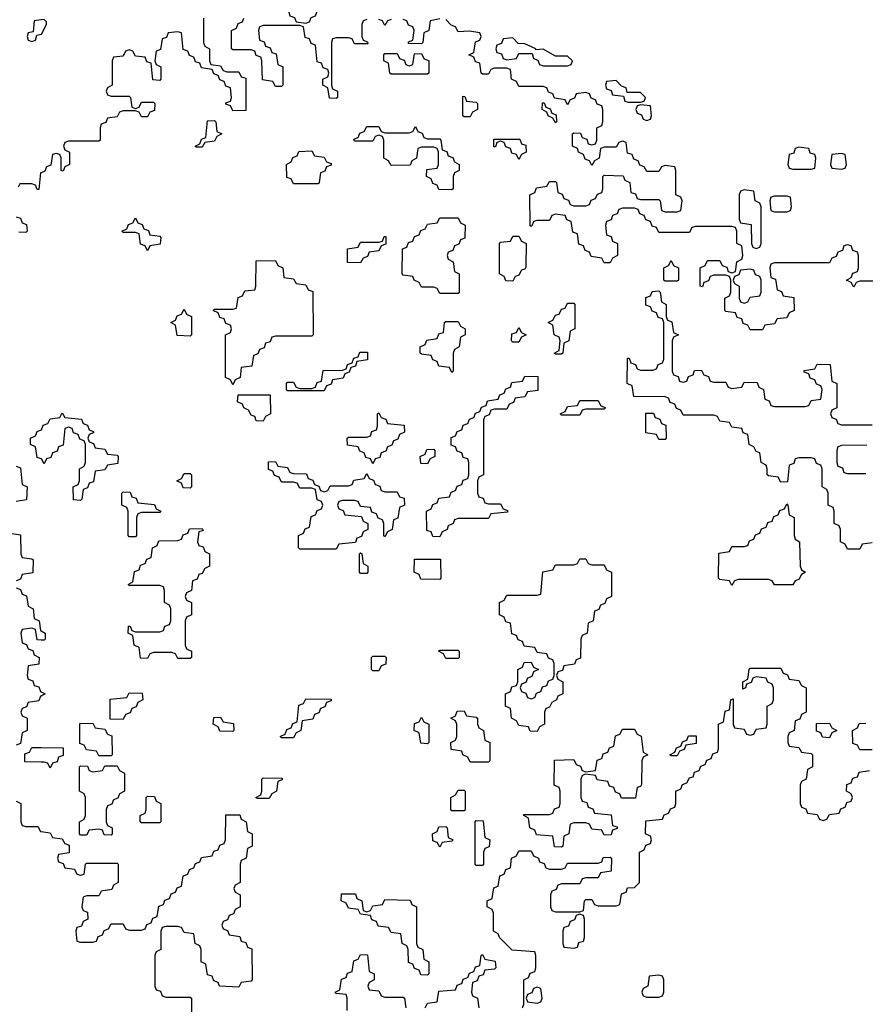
# Model space of a CAD drawing. Header units: inches. Extents: x 2777885 to 2884230, y 684484 to 829189.
# Tile 109 of 239: x 2789930 to 2792708, y 785210 to 788445. Entities that reach past the tile are written whole.
import ezdxf

# ---------------------------------------------------------------- set-up
doc = ezdxf.new("R2010")
doc.units = ezdxf.units.IN
doc.header["$MEASUREMENT"] = 0
doc.layers.add('C7788', color=7, linetype='Continuous')
doc.layers.add('C7798', color=7, linetype='Continuous')

msp = doc.modelspace()

# ---------------------------------------------------------------- linework, layer by layer
at = {"layer": 'C7788', "color": 6}
for points in [[(2790000, 788444.8), (2789978, 788442), (2789974, 788406), (2789958, 788402), (2789954, 788390), (2789958, 788378), (2789970, 788374), (2789982, 788378), (2789986, 788394), (2790000, 788397.5)], [(2790000, 787942.7), (2789998, 787942), (2789992.7, 787887.3), (2789987.3, 787887.3), (2789982, 787902), (2789970, 787906), (2789930, 787906), (2789924.7, 787895.3)], [(2789918, 787798), (2789932.7, 787792.7), (2789938, 787778), (2789952.7, 787772.7), (2789954, 787750), (2789950, 787746), (2789927.3, 787747.3)], [(2790000, 787002.7), (2789987.3, 787007.3), (2789982, 787042), (2789966, 787050), (2789966, 787070), (2789982, 787078), (2789987.3, 787092.7), (2790000, 787097.3)], [(2789918, 786978), (2789932.7, 786972.7), (2789938, 786918), (2789954, 786910), (2789952.7, 786867.3), (2789918, 786862)], [(2789898, 786758), (2789932.7, 786752.7), (2789934, 786690), (2789938, 786678), (2789970, 786674), (2789974, 786670), (2789972.7, 786627.3), (2789938, 786622), (2789932.7, 786607.3), (2789918, 786602)], [(2789918, 786578), (2789932.7, 786572.7), (2789938, 786558), (2789952.7, 786552.7), (2789958, 786518), (2789974, 786510), (2789978, 786478), (2789994, 786470), (2789998, 786438), (2790000, 786437)], [(2790000, 786406.6), (2789987.3, 786407.3), (2789982, 786442), (2789970, 786446), (2789938, 786442), (2789934, 786430), (2789938, 786398), (2789952.7, 786392.7), (2789958, 786378), (2789972.7, 786372.7), (2789978, 786358), (2789994, 786350), (2789992.7, 786327.3), (2789958, 786322), (2789954, 786290), (2789958, 786278), (2789972.7, 786272.7), (2789978, 786258), (2789992.7, 786252.7), (2789998, 786238), (2790000, 786237)], [(2790000, 786223), (2789998, 786222), (2789992.7, 786207.3), (2789958, 786202), (2789952.7, 786187.3), (2789938, 786182), (2789934, 786170), (2789938, 786158), (2789954, 786150), (2789954, 786110), (2789938, 786102), (2789932.7, 786067.3), (2789918, 786062)], [(2790000, 786006.2), (2789947.3, 786007.3), (2789947.3, 786032.7), (2789962, 786038), (2789970, 786054), (2790000, 786053.6)], [(2789918, 785878), (2789934, 785870), (2789934, 785810), (2789938, 785798), (2789950, 785794), (2789990, 785794), (2789998, 785778), (2790000, 785777.7)]]:
    msp.add_lwpolyline(points, dxfattribs=at)
at = {"layer": 'C7798', "color": 6}
for points in [[(2790810, 788546), (2790794, 788530), (2790798, 788518), (2790814, 788510), (2790814, 788470), (2790818, 788458), (2790832.7, 788452.7), (2790838, 788438), (2790870, 788434), (2790882, 788438), (2790887.3, 788452.7), (2790902, 788458), (2790906, 788470), (2790906, 788510), (2790866, 788530)], [(2791550, 788386), (2791518, 788382), (2791512.7, 788367.3), (2791498, 788362), (2791494, 788350), (2791498, 788338), (2791512.7, 788332.7), (2791518, 788318), (2791530, 788314), (2791562, 788318), (2791570, 788334), (2791614, 788334), (2791618, 788318), (2791632, 788312), (2791638, 788298), (2791650, 788294), (2791730, 788294), (2791742, 788298), (2791746, 788310), (2791730, 788326), (2791690, 788326), (2791650, 788348), (2791626, 788346), (2791626, 788350), (2791590, 788366), (2791567.3, 788367.3)], [(2791150, 788266), (2791146, 788270), (2791142, 788302), (2791126, 788310), (2791126, 788330), (2791130, 788334), (2791170, 788334), (2791178, 788318), (2791192.7, 788312.7), (2791198, 788298), (2791210, 788294), (2791222, 788298), (2791227.3, 788332.7), (2791250, 788334), (2791258, 788318), (2791274, 788310), (2791274, 788270), (2791270, 788266)], [(2791890, 788246), (2791858, 788242), (2791854, 788230), (2791858, 788218), (2791872.7, 788212.7), (2791878, 788198), (2791914, 788194), (2791918, 788178), (2791930, 788174), (2791970, 788174), (2791982, 788178), (2791986, 788190), (2791970, 788206), (2791926, 788206), (2791922, 788222), (2791907.3, 788227.3)], [(2791390, 788126), (2791386, 788130), (2791386, 788194), (2791392.7, 788192.7), (2791398, 788178), (2791430, 788174), (2791434, 788170), (2791434, 788150), (2791418, 788142), (2791410, 788126)], [(2791690, 788106), (2791682, 788122), (2791666, 788130), (2791662, 788142), (2791646, 788150), (2791647.3, 788172.7), (2791652.7, 788172.7), (2791658, 788158), (2791672.7, 788152.7), (2791678, 788138), (2791692.7, 788132.7), (2791694, 788110)], [(2791970, 788166), (2791958, 788162), (2791954, 788150), (2791958, 788138), (2791972.7, 788132.7), (2791978, 788118), (2791990, 788114), (2792002, 788118), (2792006, 788130), (2792002, 788162)], [(2790510, 788026), (2790506, 788030), (2790522, 788038), (2790527.3, 788052.7), (2790542, 788058), (2790547.3, 788112.7), (2790570, 788114), (2790574, 788110), (2790578, 788078), (2790594, 788070), (2790578, 788062), (2790570, 788046), (2790538, 788042), (2790530, 788026)], [(2791270, 788054), (2791310, 788054), (2791314, 788050), (2791318, 788018), (2791332.7, 788012.7), (2791338, 787998), (2791352.7, 787992.7), (2791358, 787978), (2791374, 787970), (2791374, 787950), (2791358, 787942), (2791354, 787930), (2791354, 787890), (2791350, 787886), (2791307.3, 787887.3), (2791302, 787902), (2791287.3, 787907.3), (2791282, 787922), (2791266, 787930), (2791267.3, 787952.7), (2791302, 787958), (2791306, 787970), (2791306, 788010), (2791302, 788022), (2791290, 788026), (2791250, 788026), (2791238, 788022), (2791234, 787990), (2791218, 787982), (2791212.7, 787967.3), (2791150, 787966), (2791142, 787982), (2791126, 787990), (2791126, 788050), (2791122, 788062), (2791110, 788066), (2791098, 788062), (2791090, 788046), (2791030, 788046), (2791027.3, 788052.7), (2791042, 788058), (2791047.3, 788072.7), (2791062, 788078), (2791070, 788094), (2791110, 788094), (2791118, 788078), (2791130, 788074), (2791210, 788074), (2791222, 788078), (2791230, 788094), (2791238, 788078), (2791252.7, 788072.7), (2791258, 788058)], [(2791570, 787986), (2791562, 788002), (2791547.3, 788007.3), (2791542, 788022), (2791527.3, 788027.3), (2791522, 788042), (2791510, 788046), (2791498, 788042), (2791492.7, 788027.3), (2791487.3, 788027.3), (2791487.3, 788052.7), (2791572.7, 788052.7), (2791578, 788038), (2791592.7, 788032.7), (2791594, 788010), (2791578, 788002)], [(2790830, 787906), (2790822, 787922), (2790807.3, 787927.3), (2790806, 787970), (2790822, 787978), (2790827.3, 787992.7), (2790842, 787998), (2790847.3, 788012.7), (2790890, 788014), (2790898, 787998), (2790930, 787994), (2790938, 787978), (2790952.7, 787972.7), (2790952.7, 787967.3), (2790938, 787962), (2790932.7, 787947.3), (2790918, 787942), (2790914, 787910), (2790910, 787906)], [(2792490, 788026), (2792478, 788022), (2792472.7, 788007.3), (2792458, 788002), (2792454, 787970), (2792458, 787958), (2792470, 787954), (2792530, 787954), (2792542, 787958), (2792546, 787990), (2792542, 788002), (2792527.3, 788007.3), (2792522, 788022)], [(2792630, 788006), (2792598, 788002), (2792594, 787970), (2792598, 787958), (2792630, 787954), (2792642, 787958), (2792646, 787970), (2792642, 788002)], [(2792310, 787886), (2792298, 787882), (2792294, 787870), (2792294, 787790), (2792298, 787778), (2792332.7, 787772.7), (2792334, 787710), (2792338, 787698), (2792350, 787694), (2792362, 787698), (2792366, 787710), (2792366, 787830), (2792362, 787842), (2792346, 787850), (2792342, 787882)], [(2792450, 787866), (2792410, 787866), (2792398, 787862), (2792394, 787850), (2792398, 787818), (2792410, 787814), (2792450, 787814), (2792462, 787818), (2792466, 787830), (2792462, 787862)], [(2790350, 787686), (2790342, 787702), (2790327.3, 787707.3), (2790322, 787742), (2790310, 787746), (2790270, 787746), (2790266, 787750), (2790282, 787758), (2790287.3, 787772.7), (2790302, 787778), (2790310, 787794), (2790318, 787778), (2790332.7, 787772.7), (2790338, 787758), (2790352.7, 787752.7), (2790358, 787738), (2790390, 787734), (2790394, 787730), (2790392, 787708), (2790358, 787702)], [(2791310, 787546), (2791302, 787562), (2791290, 787566), (2791250, 787566), (2791242, 787582), (2791226, 787590), (2791222, 787602), (2791190, 787606), (2791186, 787610), (2791187.3, 787692.7), (2791202, 787698), (2791207.3, 787712.7), (2791222, 787718), (2791227.3, 787732.7), (2791242, 787738), (2791247.3, 787752.7), (2791262, 787758), (2791270, 787774), (2791302, 787778), (2791310, 787794), (2791370, 787794), (2791378, 787778), (2791394, 787770), (2791392.7, 787727.3), (2791378, 787722), (2791372.7, 787707.3), (2791358, 787702), (2791352.7, 787687.3), (2791338, 787682), (2791334, 787670), (2791338, 787658), (2791354, 787650), (2791358, 787618), (2791374, 787610), (2791374, 787550), (2791370, 787546)], [(2791050, 787646), (2791007.3, 787647.3), (2791007.3, 787692.7), (2791042, 787698), (2791050, 787714), (2791110, 787714), (2791122, 787718), (2791127.3, 787732.7), (2791132.7, 787732.7), (2791132.7, 787707.3), (2791118, 787702), (2791110, 787686), (2791078, 787682), (2791072.7, 787667.3), (2791058, 787662)], [(2791550, 787586), (2791527.3, 787587.3), (2791522, 787602), (2791506, 787610), (2791506, 787710), (2791510, 787714), (2791542, 787718), (2791550, 787734), (2791570, 787734), (2791578, 787718), (2791594, 787710), (2791592.7, 787632.7), (2791590, 787626), (2791578, 787622), (2791570, 787606), (2791558, 787602)], [(2790630, 787246), (2790622, 787262), (2790606, 787270), (2790606, 787410), (2790622, 787418), (2790626, 787430), (2790622, 787442), (2790607.3, 787447.3), (2790602, 787462), (2790587.3, 787467.3), (2790582, 787482), (2790566, 787490), (2790570, 787494), (2790630, 787494), (2790642, 787498), (2790647.3, 787532.7), (2790662, 787538), (2790670, 787554), (2790702, 787558), (2790706, 787570), (2790707.3, 787652.7), (2790770, 787654), (2790778, 787638), (2790794, 787630), (2790798, 787598), (2790830, 787594), (2790838, 787578), (2790870, 787574), (2790878, 787558), (2790892.7, 787552.7), (2790894, 787410), (2790890, 787406), (2790770, 787406), (2790758, 787402), (2790752.7, 787387.3), (2790738, 787382), (2790732.7, 787367.3), (2790718, 787362), (2790712.7, 787347.3), (2790698, 787342), (2790692.7, 787307.3), (2790658, 787302), (2790654, 787270), (2790638, 787262)], [(2792050, 787586), (2792046, 787590), (2792046, 787630), (2792062, 787638), (2792070, 787654), (2792078, 787638), (2792094, 787630), (2792094, 787590), (2792090, 787586)], [(2792330, 787626), (2792298, 787622), (2792292.7, 787607.3), (2792278, 787602), (2792274, 787590), (2792278, 787578), (2792294, 787570), (2792294, 787530), (2792298, 787518), (2792310, 787514), (2792322, 787518), (2792330, 787534), (2792362, 787538), (2792366, 787550), (2792366, 787590), (2792362, 787602), (2792347.3, 787607.3), (2792342, 787622)], [(2790490, 787406), (2790447.3, 787407.3), (2790442, 787442), (2790426, 787450), (2790442, 787458), (2790447.3, 787472.7), (2790462, 787478), (2790470, 787494), (2790478, 787478), (2790494, 787470), (2790494, 787410)], [(2791690, 787346), (2791686, 787350), (2791702, 787358), (2791706, 787390), (2791702, 787402), (2791686, 787410), (2791682, 787442), (2791666, 787450), (2791682, 787458), (2791690, 787474), (2791702, 787478), (2791710, 787494), (2791722, 787498), (2791730, 787514), (2791750, 787514), (2791754, 787510), (2791754, 787430), (2791738, 787422), (2791734, 787390), (2791718, 787382), (2791714, 787350), (2791710, 787346)], [(2791350, 787286), (2791342, 787302), (2791307.3, 787307.3), (2791302, 787322), (2791287.3, 787327.3), (2791282, 787342), (2791250, 787346), (2791246, 787350), (2791246, 787370), (2791262, 787378), (2791267.3, 787392.7), (2791302, 787398), (2791307.3, 787412.7), (2791322, 787418), (2791326, 787450), (2791330, 787454), (2791370, 787454), (2791378, 787438), (2791394, 787430), (2791394, 787410), (2791378, 787402), (2791374, 787370), (2791358, 787362), (2791354, 787350), (2791354, 787290)], [(2791550, 787386), (2791546, 787390), (2791547.3, 787412.7), (2791562, 787418), (2791570, 787434), (2791578, 787418), (2791594, 787410), (2791578, 787402), (2791570, 787386)], [(2790810, 787226), (2790806, 787230), (2790806, 787250), (2790810, 787254), (2790830, 787254), (2790838, 787238), (2790850, 787234), (2790890, 787234), (2790902, 787238), (2790907.3, 787252.7), (2790922, 787258), (2790927.3, 787292.7), (2790990, 787294), (2791002, 787298), (2791007.3, 787312.7), (2791022, 787318), (2791027.3, 787332.7), (2791042, 787338), (2791047.3, 787352.7), (2791072.7, 787352.7), (2791072.7, 787327.3), (2791038, 787322), (2791032.7, 787307.3), (2791018, 787302), (2791012.7, 787287.3), (2790998, 787282), (2790992.7, 787267.3), (2790958, 787262), (2790952.7, 787247.3), (2790938, 787242), (2790930, 787226)], [(2791470, 786854), (2791510, 786854), (2791518, 786838), (2791532.7, 786832.7), (2791532.7, 786827.3), (2791478, 786822), (2791470, 786806), (2791370, 786806), (2791358, 786802), (2791354, 786790), (2791338, 786782), (2791334, 786770), (2791318, 786762), (2791310, 786746), (2791287.3, 786747.3), (2791282, 786762), (2791267.3, 786767.3), (2791266, 786830), (2791282, 786838), (2791287.3, 786852.7), (2791302, 786858), (2791307.3, 786872.7), (2791342, 786878), (2791347.3, 786892.7), (2791362, 786898), (2791367.3, 786912.7), (2791382, 786918), (2791387.3, 786932.7), (2791402, 786938), (2791406, 786950), (2791406, 786990), (2791402, 787002), (2791387.3, 787007.3), (2791382, 787022), (2791367.3, 787027.3), (2791362, 787042), (2791347.3, 787047.3), (2791347.3, 787072.7), (2791362, 787078), (2791367.3, 787092.7), (2791382, 787098), (2791387.3, 787112.7), (2791402, 787118), (2791407.3, 787132.7), (2791422, 787138), (2791427.3, 787152.7), (2791442, 787158), (2791447.3, 787172.7), (2791462, 787178), (2791467.3, 787192.7), (2791502, 787198), (2791507.3, 787212.7), (2791522, 787218), (2791527.3, 787232.7), (2791542, 787238), (2791547.3, 787252.7), (2791582, 787258), (2791590, 787274), (2791632.7, 787272.7), (2791632.7, 787227.3), (2791598, 787222), (2791590, 787206), (2791558, 787202), (2791552.7, 787187.3), (2791538, 787182), (2791530, 787166), (2791490, 787166), (2791478, 787162), (2791472.7, 787147.3), (2791458, 787142), (2791454, 787130), (2791454, 786950), (2791438, 786942), (2791434, 786930), (2791434, 786890), (2791438, 786878), (2791452.7, 786872.7), (2791458, 786858)], [(2790730, 787126), (2790707.3, 787127.3), (2790702, 787142), (2790690, 787146), (2790682, 787162), (2790666, 787170), (2790662, 787182), (2790646, 787190), (2790647.3, 787212.7), (2790752.7, 787212.7), (2790754, 787150), (2790738, 787142)], [(2791710, 787146), (2791706, 787150), (2791722, 787158), (2791730, 787174), (2791762, 787178), (2791770, 787194), (2791830, 787194), (2791838, 787178), (2791854, 787170), (2791850, 787166), (2791790, 787166), (2791778, 787162), (2791770, 787146)], [(2791090, 786986), (2791082, 787002), (2791067.3, 787007.3), (2791062, 787022), (2791047.3, 787027.3), (2791042, 787042), (2791007.3, 787047.3), (2791006, 787070), (2791010, 787074), (2791070, 787074), (2791082, 787078), (2791087.3, 787092.7), (2791102, 787098), (2791106, 787110), (2791106, 787150), (2791110, 787154), (2791118, 787138), (2791132.7, 787132.7), (2791138, 787118), (2791192.7, 787112.7), (2791194, 787090), (2791178, 787082), (2791172.7, 787067.3), (2791158, 787062), (2791152.7, 787047.3), (2791138, 787042), (2791132.7, 787027.3), (2791118, 787022), (2791112.7, 787007.3), (2791098, 787002)], [(2792030, 787066), (2792022, 787082), (2791987.3, 787087.3), (2791987.3, 787152.7), (2792012.7, 787152.7), (2792018, 787138), (2792032.7, 787132.7), (2792038, 787118), (2792052.7, 787112.7), (2792054, 787070), (2792050, 787066)], [(2791270, 786986), (2791247.3, 786987.3), (2791246, 787010), (2791262, 787018), (2791267.3, 787032.7), (2791290, 787034), (2791294, 787030), (2791294, 787010), (2791278, 787002)], [(2790930, 786894), (2790942, 786898), (2790950, 786914), (2791010, 786914), (2791022, 786918), (2791027.3, 786932.7), (2791062, 786938), (2791070, 786954), (2791078, 786938), (2791092.7, 786932.7), (2791098, 786918), (2791112.7, 786912.7), (2791118, 786898), (2791130, 786894), (2791170, 786894), (2791178, 786878), (2791192.7, 786872.7), (2791194, 786850), (2791178, 786842), (2791172.7, 786807.3), (2791158, 786802), (2791154, 786770), (2791138, 786762), (2791130, 786746), (2791126, 786750), (2791126, 786790), (2791122, 786802), (2791107.3, 786807.3), (2791102, 786822), (2791087.3, 786827.3), (2791082, 786842), (2791050, 786846), (2791042, 786862), (2791030, 786866), (2790990, 786866), (2790978, 786862), (2790974, 786850), (2790978, 786838), (2790992.7, 786832.7), (2790998, 786818), (2791052.7, 786812.7), (2791058, 786798), (2791074, 786790), (2791074, 786770), (2791058, 786762), (2791052.7, 786747.3), (2791038, 786742), (2791032.7, 786727.3), (2790978, 786722), (2790970, 786706), (2790850, 786706), (2790846, 786710), (2790846, 786750), (2790862, 786758), (2790867.3, 786772.7), (2790882, 786778), (2790887.3, 786812.7), (2790902, 786818), (2790907.3, 786832.7), (2790922, 786838), (2790926, 786850), (2790922, 786862), (2790907.3, 786867.3), (2790902, 786902), (2790890, 786906), (2790850, 786906), (2790842, 786922), (2790830, 786926), (2790790, 786926), (2790782, 786942), (2790767.3, 786947.3), (2790762, 786962), (2790747.3, 786967.3), (2790747.3, 786992.7), (2790770, 786994), (2790778, 786978), (2790810, 786974), (2790818, 786958), (2790830, 786954), (2790872.7, 786952.7), (2790878, 786938), (2790892.7, 786932.7), (2790898, 786918), (2790912.7, 786912.7), (2790918, 786898)], [(2790490, 786906), (2790467.3, 786907.3), (2790462, 786922), (2790446, 786930), (2790462, 786938), (2790470, 786954), (2790490, 786954), (2790494, 786950), (2790494, 786910)], [(2790290, 786746), (2790286, 786750), (2790286, 786830), (2790282, 786842), (2790266, 786850), (2790266, 786890), (2790270, 786894), (2790292.7, 786892.7), (2790298, 786878), (2790312.7, 786872.7), (2790318, 786858), (2790372.7, 786852.7), (2790378, 786838), (2790394, 786830), (2790390, 786826), (2790330, 786826), (2790318, 786822), (2790314, 786810), (2790314, 786750), (2790310, 786746)], [(2792410, 786588), (2792402, 786602), (2792390, 786606), (2792290, 786606), (2792278, 786602), (2792270, 786586), (2792262, 786602), (2792230, 786606), (2792226, 786610), (2792227.3, 786692.7), (2792262, 786698), (2792270, 786714), (2792310, 786714), (2792322, 786718), (2792327.3, 786732.7), (2792342, 786738), (2792347.3, 786752.7), (2792362, 786758), (2792367.3, 786772.7), (2792382, 786778), (2792387.3, 786792.7), (2792402, 786798), (2792407.3, 786812.7), (2792422, 786818), (2792427.3, 786832.7), (2792442, 786838), (2792450, 786854), (2792454, 786850), (2792458, 786818), (2792474, 786810), (2792474, 786750), (2792478, 786738), (2792492, 786730), (2792494, 786650), (2792498, 786638), (2792512, 786630), (2792498, 786622), (2792490, 786606), (2792478, 786602), (2792470, 786588)], [(2790450, 786346), (2790442, 786362), (2790430, 786366), (2790370, 786366), (2790358, 786362), (2790350, 786346), (2790327.3, 786347.3), (2790322, 786382), (2790306, 786390), (2790302, 786422), (2790286, 786430), (2790287.3, 786452.7), (2790292.7, 786452.7), (2790298, 786438), (2790310, 786434), (2790390, 786434), (2790402, 786438), (2790407.3, 786452.7), (2790422, 786458), (2790426, 786470), (2790426, 786510), (2790422, 786522), (2790406, 786530), (2790406, 786570), (2790402, 786582), (2790390, 786586), (2790290, 786586), (2790286, 786590), (2790302, 786598), (2790307.3, 786632.7), (2790322, 786638), (2790327.3, 786652.7), (2790342, 786658), (2790347.3, 786672.7), (2790362, 786678), (2790366, 786710), (2790382, 786718), (2790387.3, 786732.7), (2790450, 786734), (2790462, 786738), (2790467.3, 786752.7), (2790482, 786758), (2790487.3, 786772.7), (2790530, 786774), (2790532.7, 786767.3), (2790518, 786762), (2790514, 786730), (2790518, 786718), (2790532.7, 786712.7), (2790538, 786698), (2790554, 786690), (2790554, 786650), (2790538, 786642), (2790530, 786626), (2790518, 786622), (2790512.7, 786607.3), (2790498, 786602), (2790494, 786570), (2790478, 786562), (2790474, 786550), (2790478, 786538), (2790494, 786530), (2790494, 786490), (2790478, 786482), (2790474, 786470), (2790474, 786390), (2790478, 786378), (2790494, 786370), (2790494, 786350), (2790490, 786346)], [(2791050, 786626), (2791046, 786630), (2791046, 786690), (2791050, 786694), (2791054, 786690), (2791058, 786658), (2791074, 786650), (2791074, 786630), (2791070, 786626)], [(2791310, 786606), (2791247.3, 786607.3), (2791242, 786622), (2791226, 786630), (2791227.3, 786672.7), (2791312.7, 786672.7), (2791314, 786610)], [(2791810, 786654), (2791850, 786654), (2791858, 786638), (2791874, 786630), (2791874, 786550), (2791858, 786542), (2791852.7, 786527.3), (2791838, 786522), (2791832.7, 786507.3), (2791818, 786502), (2791814, 786470), (2791798, 786462), (2791794, 786430), (2791778, 786422), (2791774, 786410), (2791772.7, 786347.3), (2791758, 786342), (2791752.7, 786327.3), (2791718, 786322), (2791712.7, 786307.3), (2791698, 786302), (2791694, 786290), (2791698, 786278), (2791714, 786270), (2791714, 786230), (2791698, 786222), (2791694, 786210), (2791678, 786202), (2791670, 786186), (2791658, 786182), (2791654, 786170), (2791654, 786130), (2791638, 786122), (2791630, 786106), (2791607.3, 786107.3), (2791602, 786122), (2791570, 786126), (2791562, 786142), (2791546, 786150), (2791542, 786182), (2791526, 786190), (2791526, 786230), (2791542, 786238), (2791547.3, 786252.7), (2791562, 786258), (2791566, 786270), (2791566, 786310), (2791582, 786318), (2791587.3, 786332.7), (2791610, 786334), (2791618, 786318), (2791634, 786310), (2791618, 786302), (2791612.7, 786287.3), (2791598, 786282), (2791592.7, 786267.3), (2791578, 786262), (2791574, 786250), (2791578, 786238), (2791592.7, 786232.7), (2791598, 786218), (2791610, 786214), (2791622, 786218), (2791627.3, 786232.7), (2791642, 786238), (2791647.3, 786252.7), (2791662, 786258), (2791667.3, 786272.7), (2791682, 786278), (2791686, 786290), (2791686, 786330), (2791682, 786342), (2791667.3, 786347.3), (2791662, 786362), (2791630, 786366), (2791622, 786382), (2791587.3, 786387.3), (2791582, 786402), (2791567.3, 786407.3), (2791562, 786422), (2791547.3, 786427.3), (2791542, 786462), (2791527.3, 786467.3), (2791522, 786482), (2791506, 786490), (2791506, 786530), (2791522, 786538), (2791530, 786554), (2791630, 786554), (2791642, 786558), (2791648.4, 786631.6), (2791682, 786638), (2791690, 786654), (2791750, 786654), (2791762, 786658), (2791770, 786674), (2791790, 786674), (2791798, 786658)], [(2791330, 786346), (2791322, 786362), (2791306, 786370), (2791310, 786374), (2791370, 786374), (2791374, 786370), (2791374, 786350), (2791370, 786346)], [(2791090, 786306), (2791086, 786310), (2791086, 786350), (2791090, 786354), (2791130, 786354), (2791134, 786350), (2791132.7, 786327.3), (2791118, 786322), (2791110, 786306)], [(2790270, 786146), (2790227.3, 786147.3), (2790227.3, 786212.7), (2790282, 786218), (2790290, 786234), (2790332.7, 786232.7), (2790334, 786210), (2790318, 786202), (2790312.7, 786187.3), (2790298, 786182), (2790292.7, 786167.3), (2790278, 786162)], [(2790790, 786086), (2790786, 786090), (2790802, 786098), (2790807.3, 786112.7), (2790822, 786118), (2790827.3, 786132.7), (2790842, 786138), (2790847.3, 786192.7), (2790862, 786198), (2790870, 786214), (2790952.7, 786212.7), (2790952.7, 786207.3), (2790938, 786202), (2790932.7, 786187.3), (2790918, 786182), (2790912.7, 786167.3), (2790898, 786162), (2790892.7, 786147.3), (2790858, 786142), (2790854, 786110), (2790838, 786102), (2790830, 786086)], [(2791410, 786006), (2791402, 786022), (2791386, 786030), (2791382, 786042), (2791347.3, 786047.3), (2791346, 786070), (2791362, 786078), (2791366, 786090), (2791366, 786130), (2791362, 786142), (2791346, 786150), (2791362, 786158), (2791367.3, 786172.7), (2791390, 786174), (2791398, 786158), (2791430, 786154), (2791434, 786150), (2791434, 786130), (2791438, 786118), (2791454, 786110), (2791458, 786078), (2791474, 786070), (2791474, 786010), (2791470, 786006)], [(2790190, 786026), (2790182, 786042), (2790150, 786046), (2790142, 786062), (2790127.3, 786067.3), (2790127.3, 786132.7), (2790170, 786134), (2790178, 786118), (2790210, 786114), (2790218, 786098), (2790232.7, 786092.7), (2790234, 786030), (2790230, 786026)], [(2790630, 786106), (2790587.3, 786107.3), (2790582, 786122), (2790566, 786130), (2790567.3, 786152.7), (2790590, 786154), (2790598, 786138), (2790632.7, 786132.7), (2790634, 786110)], [(2791270, 786066), (2791248, 786068), (2791242, 786102), (2791226, 786110), (2791227.3, 786132.7), (2791242, 786138), (2791250, 786154), (2791258, 786138), (2791274, 786130), (2791274, 786070)], [(2792590, 786086), (2792567.3, 786087.3), (2792562, 786102), (2792548, 786108), (2792547.3, 786132.7), (2792590, 786134), (2792598, 786118), (2792614, 786110), (2792598, 786102)], [(2791907.3, 785887.3), (2791902, 785902), (2791887.3, 785907.3), (2791882, 785922), (2791867.3, 785927.3), (2791862, 785942), (2791827.3, 785947.3), (2791822, 785962), (2791790, 785966), (2791778, 785962), (2791774, 785950), (2791774, 785890), (2791778, 785878), (2791792.7, 785872.7), (2791798, 785858), (2791812.7, 785852.7), (2791818, 785838), (2791872.7, 785832.7), (2791878, 785798), (2791892.7, 785792.7), (2791892.7, 785787.3), (2791878, 785782), (2791872.7, 785767.3), (2791850, 785766), (2791842, 785782), (2791810, 785786), (2791802, 785802), (2791790, 785806), (2791750, 785806), (2791738, 785802), (2791734, 785770), (2791718, 785762), (2791714, 785730), (2791710, 785726), (2791687.3, 785727.3), (2791682, 785762), (2791627.3, 785767.3), (2791622, 785782), (2791606, 785790), (2791602, 785822), (2791586, 785830), (2791586, 785834), (2791670, 785834), (2791682, 785838), (2791687.3, 785852.7), (2791702, 785858), (2791706, 785870), (2791706, 785910), (2791702, 785922), (2791686, 785930), (2791687.3, 786012.7), (2791750, 786014), (2791758, 785998), (2791772.7, 785992.7), (2791778, 785978), (2791790, 785974), (2791822, 785978), (2791827.3, 786012.7), (2791842, 786018), (2791847.3, 786032.7), (2791862, 786038), (2791867.3, 786052.7), (2791882, 786058), (2791887.3, 786092.7), (2791902, 786098), (2791910, 786114), (2791950, 786114), (2791958, 786098), (2791971.6, 786091.6), (2791978, 786038), (2791994, 786030), (2791978, 786022), (2791974, 786010), (2791972.7, 785932.7), (2791970, 785926), (2791958, 785922), (2791952.7, 785887.3)], [(2792070, 786026), (2792066, 786030), (2792082, 786038), (2792087.3, 786052.7), (2792102, 786058), (2792107.3, 786072.7), (2792122, 786078), (2792127.3, 786092.7), (2792152.7, 786092.7), (2792152.7, 786067.3), (2792118, 786062), (2792112.7, 786047.3), (2792098, 786042), (2792090, 786026)], [(2790230, 785766), (2790207.3, 785767.3), (2790202, 785782), (2790190, 785786), (2790158, 785782), (2790150, 785766), (2790130, 785766), (2790126, 785770), (2790126, 785810), (2790142, 785818), (2790146, 785830), (2790146, 785890), (2790142, 785902), (2790126, 785910), (2790126, 785990), (2790130, 785994), (2790152.7, 785992.7), (2790158, 785978), (2790170, 785974), (2790202, 785978), (2790210, 785994), (2790250, 785994), (2790258, 785978), (2790274, 785970), (2790274, 785910), (2790258, 785902), (2790252.7, 785887.3), (2790238, 785882), (2790232.7, 785867.3), (2790218, 785862), (2790214, 785850), (2790214, 785810), (2790218, 785798), (2790234, 785790), (2790234, 785770)], [(2790710, 785886), (2790706, 785890), (2790722, 785898), (2790726, 785910), (2790726, 785950), (2790730, 785954), (2790792.7, 785952.7), (2790792.7, 785947.3), (2790778, 785942), (2790774, 785910), (2790758, 785902), (2790750, 785886)], [(2791350, 785846), (2791346, 785850), (2791346, 785890), (2791362, 785898), (2791370, 785914), (2791390, 785914), (2791394, 785910), (2791394, 785850), (2791390, 785846)], [(2790330, 785806), (2790326, 785810), (2790326, 785830), (2790342, 785838), (2790346, 785850), (2790346, 785890), (2790350, 785894), (2790372.7, 785892.7), (2790378, 785878), (2790394, 785870), (2790394, 785810), (2790390, 785806)], [(2791430, 785666), (2791426, 785670), (2791426, 785810), (2791430, 785814), (2791452.7, 785812.7), (2791458, 785758), (2791474, 785750), (2791472.7, 785727.3), (2791458, 785722), (2791454, 785710), (2791454, 785670), (2791450, 785666)], [(2791310, 785726), (2791302, 785742), (2791287.3, 785747.3), (2791286, 785770), (2791302, 785778), (2791307.3, 785792.7), (2791330, 785794), (2791334, 785790), (2791338, 785758), (2791354, 785750), (2791350, 785746), (2791318, 785742)], [(2791070, 785514), (2791082, 785518), (2791090, 785534), (2791122, 785538), (2791130, 785554), (2791212.7, 785552.7), (2791218, 785538), (2791234, 785530), (2791234, 785410), (2791238, 785398), (2791254, 785390), (2791258, 785358), (2791274, 785350), (2791274, 785310), (2791270, 785306), (2791247.3, 785307.3), (2791242, 785322), (2791227.3, 785327.3), (2791222, 785342), (2791207.3, 785347.3), (2791206, 785390), (2791202, 785402), (2791186, 785410), (2791182, 785442), (2791150, 785446), (2791142, 785462), (2791107.3, 785467.3), (2791102, 785482), (2791087.3, 785487.3), (2791082, 785502), (2791050, 785506), (2791042, 785522), (2791010, 785526), (2791002, 785542), (2790986, 785550), (2790987.3, 785572.7), (2791032.7, 785572.7), (2791038, 785558), (2791054, 785550), (2791058, 785518)], [(2791770, 785506), (2791758, 785502), (2791752.7, 785487.3), (2791738, 785482), (2791732.7, 785467.3), (2791718, 785462), (2791714, 785450), (2791714, 785410), (2791718, 785398), (2791750, 785394), (2791762, 785398), (2791767.3, 785412.7), (2791782, 785418), (2791786, 785430), (2791786, 785490), (2791782, 785502)], [(2792030, 785306), (2791998, 785302), (2791994, 785270), (2791978, 785262), (2791974, 785250), (2791978, 785238), (2791990, 785234), (2792030, 785234), (2792042, 785238), (2792046, 785250), (2792046, 785290), (2792042, 785302)], [(2791630, 785266), (2791618, 785262), (2791612.7, 785247.3), (2791598, 785242), (2791594, 785230), (2791598, 785218), (2791630, 785214), (2791642, 785218), (2791646, 785230), (2791642, 785262)]]:
    msp.add_lwpolyline(points, close=True, dxfattribs=at)
for points in [[(2790534, 788450), (2790534, 788370), (2790538, 788358), (2790554, 788350), (2790554, 788310), (2790558, 788298), (2790590, 788294), (2790598, 788278), (2790610, 788274), (2790650, 788274), (2790658, 788258), (2790672.7, 788252.7), (2790672.7, 788147.3), (2790630, 788146), (2790622, 788162), (2790607.3, 788167.3), (2790607.3, 788172.7), (2790622, 788178), (2790626, 788190), (2790622, 788222), (2790607.3, 788227.3), (2790602, 788242), (2790588, 788248), (2790582, 788262), (2790567.3, 788267.3), (2790562, 788282), (2790527.3, 788287.3), (2790522, 788302), (2790507.3, 788307.3), (2790502, 788322), (2790487.3, 788327.3), (2790482, 788342), (2790467.3, 788347.3), (2790462, 788402), (2790450, 788406), (2790418, 788402), (2790412.7, 788387.3), (2790398, 788382), (2790392.7, 788347.3), (2790378, 788342), (2790374, 788310), (2790378, 788298), (2790394, 788290), (2790394, 788250), (2790390, 788246), (2790367.3, 788247.3), (2790362, 788302), (2790347.3, 788307.3), (2790342, 788322), (2790310, 788326), (2790302, 788342), (2790290, 788346), (2790278, 788342), (2790270, 788326), (2790238, 788322), (2790234, 788310), (2790234, 788230), (2790218, 788222), (2790214, 788210), (2790218, 788198), (2790230, 788194), (2790290, 788194), (2790294, 788190), (2790298, 788158), (2790310, 788154), (2790322, 788158), (2790330, 788174), (2790370, 788174), (2790374, 788170), (2790372.7, 788147.3), (2790358, 788142), (2790350, 788126), (2790330, 788126), (2790322, 788142), (2790310, 788146), (2790270, 788146), (2790258, 788142), (2790250, 788126), (2790218, 788122), (2790212.7, 788107.3), (2790198, 788102), (2790194, 788090), (2790194, 788050), (2790190, 788046), (2790090, 788046), (2790078, 788042), (2790074, 788030), (2790078, 788018), (2790094, 788010), (2790094, 787970), (2790078, 787962), (2790072.7, 787947.3), (2790066, 787950), (2790066, 787990), (2790062, 788002), (2790050, 788006), (2790038, 788002), (2790032.7, 787967.3), (2790018, 787962), (2790012.7, 787947.3), (2790000, 787942.7)], [(2790000, 788397.5), (2790002, 788398), (2790018, 788430), (2790018, 788438), (2790010, 788446), (2790000, 788444.8)], [(2791070, 788446), (2791058, 788442), (2791054, 788430), (2791054, 788390), (2791058, 788378), (2791072.7, 788372.7), (2791074, 788366), (2791030, 788366), (2791022, 788382), (2791010, 788386), (2790970, 788386), (2790958, 788382), (2790954, 788370), (2790954, 788230), (2790958, 788218), (2790974, 788210), (2790974, 788190), (2790970, 788186), (2790947.3, 788187.3), (2790942, 788222), (2790926, 788230), (2790926, 788250), (2790942, 788258), (2790946, 788270), (2790942, 788282), (2790927.3, 788287.3), (2790922, 788302), (2790907.3, 788307.3), (2790902, 788362), (2790887.3, 788367.3), (2790882, 788382), (2790867.3, 788387.3), (2790862, 788422), (2790850, 788426), (2790730, 788426), (2790718, 788422), (2790714, 788410), (2790718, 788378), (2790732.7, 788372.7), (2790738, 788358), (2790752.7, 788352.7), (2790758, 788338), (2790772.7, 788332.7), (2790778, 788298), (2790794, 788290), (2790794, 788230), (2790790, 788226), (2790770, 788226), (2790762, 788242), (2790727.3, 788247.3), (2790726, 788310), (2790722, 788322), (2790707.3, 788327.3), (2790702, 788342), (2790690, 788346), (2790630, 788346), (2790626, 788350), (2790626, 788410), (2790642, 788418), (2790647.3, 788432.7), (2790662, 788438), (2790666, 788450)], [(2791150, 788446), (2791138, 788442), (2791130, 788426), (2791122, 788442), (2791110, 788446)], [(2791310, 788448), (2791278, 788442), (2791274, 788410), (2791258, 788402), (2791254, 788370), (2791250, 788366), (2791207.3, 788367.3), (2791207.3, 788372.7), (2791222, 788378), (2791226, 788410), (2791222, 788422), (2791207.3, 788427.3), (2791202, 788442), (2791190, 788446)], [(2792750, 787586), (2792690, 787586), (2792678, 787582), (2792670, 787566), (2792662, 787582), (2792646, 787590), (2792662, 787598), (2792667.3, 787612.7), (2792682, 787618), (2792686, 787630), (2792686, 787670), (2792682, 787682), (2792667.3, 787687.3), (2792662, 787702), (2792650, 787706), (2792638, 787702), (2792632.7, 787687.3), (2792618, 787682), (2792612.7, 787667.3), (2792598, 787662), (2792590, 787646), (2792410, 787646), (2792398, 787642), (2792394, 787630), (2792398, 787598), (2792412.7, 787592.7), (2792418, 787558), (2792432.7, 787552.7), (2792438, 787538), (2792472.7, 787532.7), (2792474, 787490), (2792458, 787482), (2792450, 787466), (2792418, 787462), (2792410, 787446), (2792378, 787442), (2792370, 787426), (2792330, 787426), (2792322, 787442), (2792307.3, 787447.3), (2792302, 787462), (2792287.3, 787467.3), (2792282, 787482), (2792250, 787486), (2792246, 787490), (2792246, 787530), (2792262, 787538), (2792266, 787550), (2792266, 787590), (2792262, 787602), (2792250, 787606), (2792210, 787606), (2792198, 787602), (2792192.7, 787587.3), (2792178, 787582), (2792172.7, 787567.3), (2792166, 787570), (2792166, 787630), (2792182, 787638), (2792190, 787654), (2792230, 787654), (2792238, 787638), (2792252.7, 787632.7), (2792258, 787618), (2792270, 787614), (2792282, 787618), (2792286, 787650), (2792302, 787658), (2792306, 787670), (2792302, 787702), (2792286, 787710), (2792286, 787750), (2792282, 787762), (2792270, 787766), (2792150, 787766), (2792138, 787762), (2792130, 787746), (2792030, 787746), (2792022, 787762), (2792007.3, 787767.3), (2792002, 787782), (2791987.3, 787787.3), (2791982, 787802), (2791967.3, 787807.3), (2791962, 787822), (2791950, 787826), (2791910, 787826), (2791898, 787822), (2791892.7, 787807.3), (2791878, 787802), (2791872.7, 787787.3), (2791858, 787782), (2791854, 787770), (2791858, 787738), (2791872.7, 787732.7), (2791878, 787718), (2791894, 787710), (2791894, 787670), (2791878, 787662), (2791870, 787646), (2791850, 787646), (2791842, 787662), (2791807.3, 787667.3), (2791802, 787682), (2791787.3, 787687.3), (2791782, 787702), (2791767.3, 787707.3), (2791762, 787742), (2791747.3, 787747.3), (2791742, 787782), (2791727.3, 787787.3), (2791722, 787802), (2791690, 787806), (2791678, 787802), (2791670, 787786), (2791630, 787786), (2791618, 787782), (2791612.7, 787767.3), (2791607.3, 787767.3), (2791606, 787870), (2791622, 787878), (2791627.3, 787892.7), (2791662, 787898), (2791670, 787914), (2791690, 787914), (2791694, 787910), (2791698, 787878), (2791712, 787872), (2791718, 787858), (2791732.7, 787852.7), (2791738, 787838), (2791750, 787834), (2791790, 787834), (2791802, 787838), (2791807.3, 787852.7), (2791822, 787858), (2791828, 787872), (2791842, 787878), (2791846, 787890), (2791846, 787930), (2791850, 787934), (2791912.7, 787932.7), (2791918, 787918), (2791934, 787910), (2791938, 787878), (2791952.7, 787872.7), (2791958, 787858), (2791970, 787854), (2792030, 787854), (2792034, 787850), (2792038, 787818), (2792050, 787814), (2792090, 787814), (2792102, 787818), (2792106, 787850), (2792102, 787862), (2792086, 787870), (2792086, 787950), (2792082, 787962), (2792050, 787966), (2792038, 787962), (2792030, 787946), (2791990, 787946), (2791982, 787962), (2791967.3, 787967.3), (2791962, 787982), (2791947.3, 787987.3), (2791942, 788002), (2791927.3, 788007.3), (2791922, 788042), (2791910, 788046), (2791898, 788042), (2791890, 788026), (2791850, 788026), (2791838, 788022), (2791834, 787990), (2791818, 787982), (2791810, 787966), (2791802, 787982), (2791787.3, 787987.3), (2791782, 788002), (2791766, 788010), (2791762, 788022), (2791746, 788030), (2791746, 788070), (2791750, 788074), (2791772.7, 788072.7), (2791778, 788058), (2791792.7, 788052.7), (2791798, 788038), (2791810, 788034), (2791822, 788038), (2791826, 788050), (2791826, 788090), (2791842, 788098), (2791846, 788110), (2791846, 788150), (2791842, 788162), (2791827.3, 788167.3), (2791822, 788182), (2791807.3, 788187.3), (2791802, 788202), (2791790, 788206), (2791758, 788202), (2791752.7, 788187.3), (2791738, 788182), (2791730, 788166), (2791722, 788182), (2791687.3, 788187.3), (2791682, 788202), (2791667.3, 788207.3), (2791662, 788222), (2791650, 788226), (2791570, 788226), (2791562, 788242), (2791546, 788250), (2791542, 788282), (2791530, 788286), (2791490, 788286), (2791478, 788282), (2791470, 788266), (2791450, 788266), (2791446, 788270), (2791442, 788302), (2791427.3, 788307.3), (2791422, 788322), (2791406, 788330), (2791422, 788338), (2791427.3, 788372.7), (2791442, 788378), (2791446, 788390), (2791442, 788402), (2791407.3, 788407.3), (2791370, 788406), (2791362, 788422), (2791347.3, 788427.3), (2791330, 788446)], [(2792730, 786726), (2792698, 786722), (2792690, 786706), (2792650, 786706), (2792642, 786722), (2792626, 786730), (2792626, 786770), (2792622, 786782), (2792606, 786790), (2792606, 786830), (2792602, 786842), (2792586, 786850), (2792586, 786890), (2792582, 786902), (2792566, 786910), (2792566, 786970), (2792562, 786982), (2792547.3, 786987.3), (2792542, 787002), (2792530, 787006), (2792490, 787006), (2792478, 787002), (2792472.7, 786987.3), (2792458, 786982), (2792452.7, 786927.3), (2792430, 786926), (2792422, 786942), (2792390, 786946), (2792386, 786950), (2792386, 786970), (2792382, 786982), (2792366, 786990), (2792362, 787022), (2792350, 787026), (2792342, 787042), (2792326, 787050), (2792322, 787082), (2792307.3, 787087.3), (2792302, 787102), (2792270, 787106), (2792262, 787122), (2792230, 787126), (2792222, 787142), (2792210, 787146), (2792110, 787146), (2792102, 787162), (2792087.3, 787167.3), (2792082, 787182), (2792067.3, 787187.3), (2792062, 787202), (2792050, 787206), (2791947.3, 787207.3), (2791942, 787242), (2791926, 787250), (2791927.3, 787332.7), (2791932.7, 787332.7), (2791938, 787318), (2791952.7, 787312.7), (2791958, 787298), (2791970, 787294), (2792010, 787294), (2792022, 787298), (2792027.3, 787312.7), (2792042, 787318), (2792046, 787330), (2792046, 787450), (2792042, 787462), (2792027.3, 787467.3), (2792022, 787482), (2792007.3, 787487.3), (2792002, 787502), (2791987.3, 787507.3), (2791987.3, 787532.7), (2792002, 787538), (2792007.3, 787552.7), (2792030, 787554), (2792034, 787550), (2792038, 787518), (2792054, 787510), (2792054, 787470), (2792058, 787458), (2792072.7, 787452.7), (2792078, 787418), (2792094, 787410), (2792078, 787402), (2792074, 787390), (2792074, 787290), (2792078, 787278), (2792092.7, 787272.7), (2792098, 787258), (2792110, 787254), (2792122, 787258), (2792127.3, 787272.7), (2792142, 787278), (2792147.3, 787292.7), (2792170, 787294), (2792178, 787278), (2792192.7, 787272.7), (2792198, 787258), (2792210, 787254), (2792250, 787254), (2792258, 787238), (2792270, 787234), (2792302, 787238), (2792310, 787254), (2792352.7, 787252.7), (2792358, 787238), (2792374, 787230), (2792378, 787198), (2792392.7, 787192.7), (2792398, 787178), (2792410, 787174), (2792510, 787174), (2792522, 787178), (2792530, 787194), (2792562, 787198), (2792566, 787230), (2792562, 787242), (2792547.3, 787247.3), (2792542, 787262), (2792527.3, 787267.3), (2792522, 787282), (2792507.3, 787287.3), (2792507.3, 787292.7), (2792542, 787298), (2792550, 787314), (2792592.7, 787312.7), (2792598, 787258), (2792614, 787250), (2792614, 787170), (2792598, 787162), (2792594, 787150), (2792598, 787138), (2792612.7, 787132.7), (2792618, 787118), (2792630, 787114), (2792730, 787114)], [(2790000, 787097.3), (2790002, 787098), (2790007.3, 787112.7), (2790022, 787118), (2790030, 787134), (2790062, 787138), (2790070, 787154), (2790078, 787138), (2790132.7, 787132.7), (2790138, 787118), (2790152.7, 787112.7), (2790158, 787098), (2790172.7, 787092.7), (2790172.7, 787087.3), (2790158, 787082), (2790154, 787070), (2790158, 787058), (2790172.7, 787052.7), (2790178, 787038), (2790210, 787034), (2790218, 787018), (2790250, 787014), (2790254, 787010), (2790252.7, 786987.3), (2790218, 786982), (2790210, 786966), (2790178, 786962), (2790172.7, 786927.3), (2790158, 786922), (2790152.7, 786907.3), (2790138, 786902), (2790134, 786870), (2790130, 786866), (2790107.3, 786867.3), (2790106, 786910), (2790122, 786918), (2790126, 786930), (2790126, 786970), (2790142, 786978), (2790146, 786990), (2790146, 787050), (2790142, 787062), (2790127.3, 787067.3), (2790122, 787082), (2790107.3, 787087.3), (2790102, 787102), (2790090, 787106), (2790078, 787102), (2790072.7, 787047.3), (2790058, 787042), (2790052.7, 787027.3), (2790038, 787022), (2790032.7, 787007.3), (2790018, 787002), (2790010, 786986), (2790002, 787002), (2790000, 787002.7)], [(2792712.7, 787047.3), (2792630, 787046), (2792618, 787042), (2792614, 787030), (2792614, 786990), (2792618, 786978), (2792632.7, 786972.7), (2792638, 786958), (2792650, 786954), (2792710, 786954)], [(2790000, 786437), (2790014, 786430), (2790014, 786410), (2790010, 786406), (2790000, 786406.6)], [(2791582, 785198), (2791586, 785210), (2791586, 785290), (2791602, 785298), (2791607.3, 785312.7), (2791622, 785318), (2791626, 785330), (2791626, 785370), (2791622, 785382), (2791548.4, 785388.4), (2791506, 785430), (2791502, 785442), (2791486, 785450), (2791486, 785510), (2791482, 785522), (2791466, 785530), (2791466, 785550), (2791482, 785558), (2791487.3, 785592.7), (2791502, 785598), (2791507.3, 785632.7), (2791522, 785638), (2791527.3, 785652.7), (2791542, 785658), (2791546, 785690), (2791562, 785698), (2791570, 785714), (2791610, 785714), (2791618, 785698), (2791634, 785690), (2791638, 785678), (2791652.7, 785672.7), (2791658, 785658), (2791670, 785654), (2791710, 785654), (2791722, 785658), (2791730, 785674), (2791830, 785674), (2791842, 785678), (2791847.3, 785692.7), (2791870, 785694), (2791874, 785690), (2791872.7, 785647.3), (2791838, 785642), (2791830, 785626), (2791790, 785626), (2791778, 785622), (2791770, 785606), (2791710, 785606), (2791698, 785602), (2791692.7, 785587.3), (2791678, 785582), (2791674, 785570), (2791674, 785530), (2791678, 785518), (2791690, 785514), (2791770, 785514), (2791782, 785518), (2791786, 785550), (2791790, 785554), (2791810, 785554), (2791818, 785538), (2791830, 785534), (2791890, 785534), (2791902, 785538), (2791907.3, 785572.7), (2791922, 785578), (2791927.3, 785592.7), (2791950, 785594), (2791966, 785610), (2791966, 785710), (2791982, 785718), (2791987.3, 785732.7), (2792002, 785738), (2792006, 785750), (2792002, 785762), (2791986, 785770), (2791987.3, 785812.7), (2792042, 785818), (2792047.3, 785832.7), (2792062, 785838), (2792068, 785852), (2792082, 785858), (2792086, 785870), (2792086, 785910), (2792102, 785918), (2792107.3, 785932.7), (2792122, 785938), (2792130, 785954), (2792142, 785958), (2792147.3, 785972.7), (2792162, 785978), (2792167.3, 785992.7), (2792182, 785998), (2792187.3, 786012.7), (2792202, 786018), (2792207.3, 786032.7), (2792222, 786038), (2792226, 786050), (2792226, 786130), (2792242, 786138), (2792247.3, 786172.7), (2792262, 786178), (2792266, 786210), (2792274, 786214), (2792274, 786130), (2792278, 786118), (2792310, 786114), (2792318, 786098), (2792330, 786094), (2792342, 786098), (2792350, 786114), (2792382, 786118), (2792386, 786130), (2792386, 786190), (2792402, 786198), (2792406, 786210), (2792406, 786250), (2792402, 786262), (2792388, 786268), (2792382, 786282), (2792350, 786286), (2792338, 786282), (2792332.7, 786267.3), (2792318, 786262), (2792314, 786250), (2792306, 786246), (2792306, 786270), (2792322, 786278), (2792326, 786310), (2792330, 786314), (2792430, 786314), (2792438, 786298), (2792452.7, 786292.7), (2792458, 786278), (2792490, 786274), (2792498, 786258), (2792514, 786250), (2792514, 786170), (2792498, 786162), (2792492.7, 786147.3), (2792478, 786142), (2792474, 786110), (2792458, 786102), (2792454, 786090), (2792454, 786070), (2792458, 786058), (2792490, 786054), (2792498, 786038), (2792530, 786034), (2792534, 786030), (2792534, 785990), (2792518, 785982), (2792514, 785950), (2792498, 785942), (2792494, 785930), (2792494, 785870), (2792498, 785858), (2792512.7, 785852.7), (2792518, 785838), (2792550, 785834), (2792558, 785818), (2792570, 785814), (2792582, 785818), (2792590, 785834), (2792622, 785838), (2792627.3, 785852.7), (2792642, 785858), (2792647.3, 785872.7), (2792662, 785878), (2792666, 785890), (2792662, 785902), (2792646, 785910), (2792647.3, 785932.7), (2792662, 785938), (2792667.3, 785952.7), (2792682, 785958), (2792687.3, 785972.7), (2792722, 785978)], [(2790000, 786237), (2790014, 786230), (2790000, 786223)], [(2792730, 786046), (2792690, 786046), (2792682, 786062), (2792667.3, 786067.3), (2792666, 786110), (2792682, 786118), (2792687.3, 786132.7), (2792710, 786134)], [(2790000, 786053.6), (2790072.7, 786052.7), (2790072.7, 786027.3), (2790058, 786022), (2790052.7, 786007.3), (2790038, 786002), (2790030, 785986), (2790022, 786002), (2790010, 786006), (2790000, 786006.2)], [(2790000, 785777.7), (2790030, 785774), (2790038, 785758), (2790070, 785754), (2790078, 785738), (2790092.7, 785732.7), (2790092.7, 785707.3), (2790058, 785702), (2790054, 785690), (2790058, 785678), (2790072.7, 785672.7), (2790078, 785658), (2790110, 785654), (2790118, 785638), (2790130, 785634), (2790142, 785638), (2790146, 785670), (2790150, 785674), (2790250, 785674), (2790254, 785670), (2790254, 785610), (2790238, 785602), (2790232.7, 785587.3), (2790198, 785582), (2790190, 785566), (2790150, 785566), (2790138, 785562), (2790134, 785530), (2790138, 785518), (2790152.7, 785512.7), (2790154, 785490), (2790138, 785482), (2790132.7, 785467.3), (2790118, 785462), (2790114, 785450), (2790118, 785418), (2790130, 785414), (2790170, 785414), (2790182, 785418), (2790187.3, 785432.7), (2790202, 785438), (2790207.3, 785452.7), (2790222, 785458), (2790230, 785474), (2790270, 785474), (2790278, 785458), (2790290, 785454), (2790330, 785454), (2790342, 785458), (2790347.3, 785472.7), (2790362, 785478), (2790367.3, 785492.7), (2790382, 785498), (2790387.3, 785532.7), (2790402, 785538), (2790407.3, 785552.7), (2790422, 785558), (2790427.3, 785572.7), (2790442, 785578), (2790447.3, 785592.7), (2790462, 785598), (2790467.3, 785632.7), (2790482, 785638), (2790487.3, 785652.7), (2790502, 785658), (2790507.3, 785672.7), (2790522, 785678), (2790527.3, 785692.7), (2790562, 785698), (2790567.3, 785712.7), (2790582, 785718), (2790587.3, 785732.7), (2790602, 785738), (2790606, 785750), (2790607.3, 785832.7), (2790652.7, 785832.7), (2790658, 785818), (2790674, 785810), (2790678, 785778), (2790694, 785770), (2790694, 785730), (2790678, 785722), (2790674, 785690), (2790658, 785682), (2790654, 785670), (2790654, 785610), (2790638, 785602), (2790634, 785590), (2790638, 785578), (2790654, 785570), (2790654, 785530), (2790638, 785522), (2790632.7, 785507.3), (2790618, 785502), (2790612.7, 785487.3), (2790598, 785482), (2790594, 785470), (2790598, 785458), (2790612.7, 785452.7), (2790618, 785438), (2790652.7, 785432.7), (2790658, 785418), (2790672.7, 785412.7), (2790678, 785398), (2790692.7, 785392.7), (2790694, 785290), (2790690, 785286), (2790658, 785282), (2790650, 785266), (2790586, 785270), (2790582, 785282), (2790567.3, 785287.3), (2790562, 785302), (2790547.3, 785307.3), (2790542, 785342), (2790526, 785350), (2790526, 785390), (2790522, 785402), (2790506, 785410), (2790502, 785442), (2790470, 785446), (2790462, 785462), (2790450, 785466), (2790410, 785466), (2790398, 785462), (2790394, 785450), (2790394, 785390), (2790378, 785382), (2790374, 785370), (2790374, 785270), (2790378, 785258), (2790392.7, 785252.7), (2790398, 785238), (2790410, 785234), (2790490, 785234), (2790494, 785230), (2790494, 785150)], [(2791006, 785190), (2791006, 785230), (2791002, 785242), (2790970, 785246), (2790966, 785250), (2790982, 785258), (2790987.3, 785292.7), (2791002, 785298), (2791007.3, 785312.7), (2791022, 785318), (2791027.3, 785352.7), (2791042, 785358), (2791050, 785374), (2791072.7, 785372.7), (2791078, 785318), (2791094, 785310), (2791094, 785290), (2791078, 785282), (2791074, 785270), (2791078, 785258), (2791110, 785254), (2791118, 785238), (2791130, 785234), (2791190, 785234), (2791194, 785230), (2791198, 785198)], [(2791262, 785198), (2791270, 785214), (2791302, 785218), (2791307.3, 785252.7), (2791362, 785258), (2791367.3, 785272.7), (2791382, 785278), (2791387.3, 785292.7), (2791402, 785298), (2791407.3, 785312.7), (2791422, 785318), (2791427.3, 785332.7), (2791442, 785338), (2791446, 785370), (2791450, 785374), (2791458, 785358), (2791492, 785352), (2791494, 785330), (2791490, 785326), (2791458, 785322), (2791452.7, 785307.3), (2791438, 785302), (2791432.7, 785287.3), (2791418, 785282), (2791414, 785250), (2791418, 785238), (2791434, 785230), (2791438, 785198)]]:
    msp.add_lwpolyline(points, dxfattribs=at)

doc.saveas('drawing.dxf')
